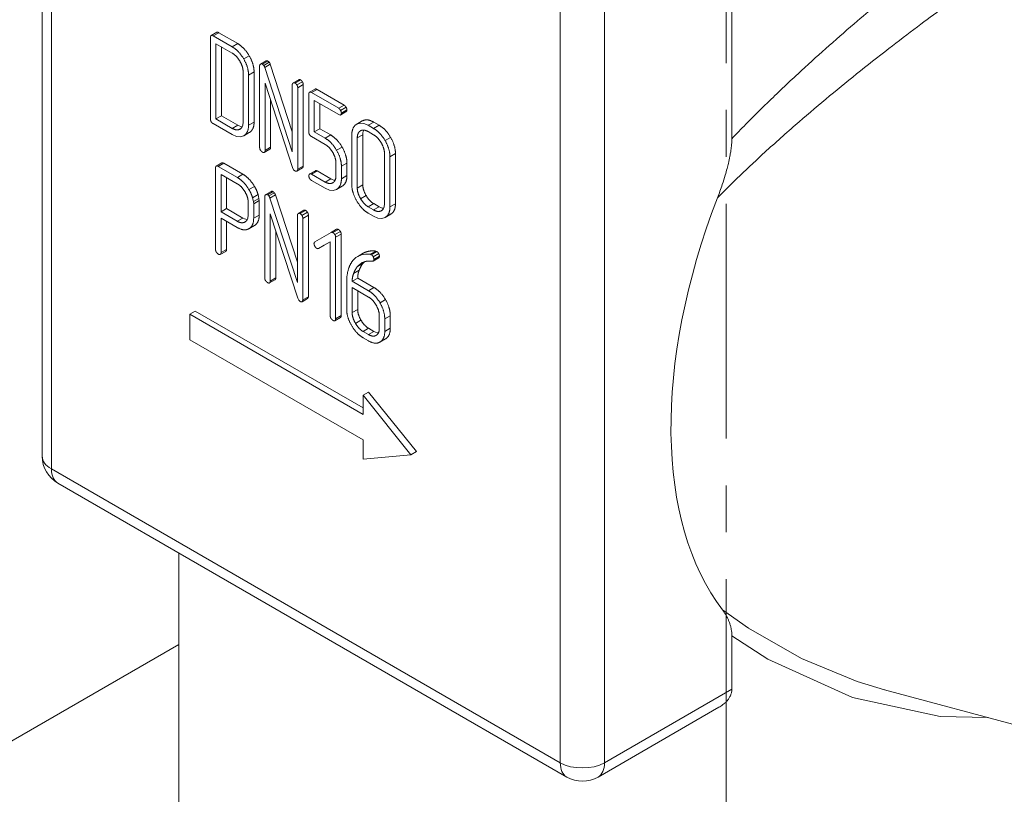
# Model space of a CAD drawing. Header units: millimetres. Extents: x 0 to 594, y 0 to 420.
# Tile 12 of 21: x 480 to 511, y 192 to 217. Entities that reach past the tile are written whole.
import ezdxf

# ---------------------------------------------------------------- set-up
doc = ezdxf.new("R2010")
doc.units = ezdxf.units.MM
doc.linetypes.add('K5LT_AXLED', pattern=[12, 7.5, -1.5, 1.5, -1.5])
doc.linetypes.add('K5LT_THIN', pattern=[0])
doc.layers.add('Системный слой (1)', color=251, linetype='Continuous', true_color=0x6c6c6c)

# ---------------------------------------------------------------- blocks, each defined once
blk = doc.blocks.new('U102')
at = {"layer": 'Системный слой (1)', "color": 7, "linetype": 'K5LT_THIN', "lineweight": 18, "true_color": 0xffffff}
for p, q in [((485.77, 216.062), (485.768, 216.033)), ((485.778, 216.083), (485.77, 216.062)), ((485.79, 216.096), (485.778, 216.083)), ((485.807, 216.1), (485.79, 216.096)), ((485.828, 216.096), (485.807, 216.1)), ((485.855, 216.083), (485.828, 216.096))]:
    blk.add_line(p, q, dxfattribs=at)
blk = doc.blocks.new('U111')
at = {"layer": 'Системный слой (1)', "color": 7, "linetype": 'K5LT_THIN', "lineweight": 18, "true_color": 0xffffff}
for p, q in [((486.462, 212.926), (486.599, 212.867)), ((486.599, 212.867), (486.722, 212.854)), ((486.722, 212.854), (486.831, 212.889)), ((486.831, 212.889), (486.832, 212.89))]:
    blk.add_line(p, q, dxfattribs=at)
blk = doc.blocks.new('U112')
at = {"layer": 'Системный слой (1)', "color": 7, "linetype": 'K5LT_THIN', "lineweight": 18, "true_color": 0xffffff}
blk.add_line((484.752, 181.214), (484.752, 199.553), dxfattribs=at)
blk = doc.blocks.new('U133')
at = {"layer": 'Системный слой (1)', "color": 7, "linetype": 'K5LT_THIN', "lineweight": 18, "true_color": 0xffffff}
for p, q in [((488.41, 214.576), (488.409, 214.575)), ((488.412, 214.577), (488.41, 214.576)), ((488.413, 214.578), (488.412, 214.577)), ((488.431, 214.584), (488.413, 214.578)), ((488.449, 214.583), (488.431, 214.584)), ((488.47, 214.574), (488.449, 214.583))]:
    blk.add_line(p, q, dxfattribs=at)
blk = doc.blocks.new('U134')
at = {"layer": 'Системный слой (1)', "color": 7, "linetype": 'K5LT_THIN', "lineweight": 18, "true_color": 0xffffff}
for p, q in [((486.639, 213.229), (486.69, 213.204)), ((486.69, 213.204), (486.738, 213.188)), ((486.738, 213.188), (486.784, 213.181))]:
    blk.add_line(p, q, dxfattribs=at)
blk = doc.blocks.new('U135')
at = {"layer": 'Системный слой (1)', "color": 7, "linetype": 'K5LT_THIN', "lineweight": 18, "true_color": 0xffffff}
for p, q in [((486.707, 213.1), (486.709, 213.101)), ((486.709, 213.101), (486.712, 213.103)), ((486.712, 213.103), (486.714, 213.104)), ((486.714, 213.104), (486.768, 213.154)), ((486.768, 213.154), (486.8, 213.228)), ((486.8, 213.228), (486.811, 213.327))]:
    blk.add_line(p, q, dxfattribs=at)
blk = doc.blocks.new('U136')
at = {"layer": 'Системный слой (1)', "color": 7, "linetype": 'K5LT_THIN', "lineweight": 18, "true_color": 0xffffff}
for p, q in [((489.433, 211.211), (489.568, 211.153)), ((489.568, 211.153), (489.69, 211.141)), ((489.69, 211.141), (489.798, 211.176)), ((489.798, 211.176), (489.8, 211.177))]:
    blk.add_line(p, q, dxfattribs=at)
blk = doc.blocks.new('U137')
at = {"layer": 'Системный слой (1)', "color": 7, "linetype": 'K5LT_THIN', "lineweight": 18, "true_color": 0xffffff}
for p, q in [((487.367, 215.178), (487.366, 215.177)), ((487.369, 215.179), (487.367, 215.178)), ((487.37, 215.18), (487.369, 215.179)), ((487.387, 215.186), (487.37, 215.18)), ((487.406, 215.185), (487.387, 215.186)), ((487.426, 215.176), (487.406, 215.185))]:
    blk.add_line(p, q, dxfattribs=at)
blk = doc.blocks.new('U138')
at = {"layer": 'Системный слой (1)', "color": 7, "linetype": 'K5LT_THIN', "lineweight": 18, "true_color": 0xffffff}
for p, q in [((490.981, 210.318), (491.118, 210.258)), ((491.118, 210.258), (491.241, 210.246)), ((491.241, 210.246), (491.349, 210.281)), ((491.349, 210.281), (491.35, 210.282))]:
    blk.add_line(p, q, dxfattribs=at)
blk = doc.blocks.new('U150')
at = {"layer": 'Системный слой (1)', "color": 7, "linetype": 'K5LT_THIN', "lineweight": 18, "true_color": 0xffffff}
for p, q in [((484.752, 196.626), (475.002, 190.997)), ((464.309, 184.824), (461.115, 182.98))]:
    blk.add_line(p, q, dxfattribs=at)
blk = doc.blocks.new('U156')
at = {"layer": 'Системный слой (1)', "color": 7, "linetype": 'K5LT_THIN', "lineweight": 18, "true_color": 0xffffff}
for p, q in [((491.157, 210.621), (491.208, 210.595)), ((491.208, 210.595), (491.256, 210.579)), ((491.256, 210.579), (491.302, 210.572))]:
    blk.add_line(p, q, dxfattribs=at)
blk = doc.blocks.new('U157')
at = {"layer": 'Системный слой (1)', "color": 7, "linetype": 'K5LT_THIN', "lineweight": 18, "true_color": 0xffffff}
for p, q in [((488.574, 210.403), (488.572, 210.402)), ((488.575, 210.404), (488.574, 210.403)), ((488.577, 210.405), (488.575, 210.404)), ((488.594, 210.411), (488.577, 210.405)), ((488.613, 210.41), (488.594, 210.411)), ((488.633, 210.401), (488.613, 210.41))]:
    blk.add_line(p, q, dxfattribs=at)
blk = doc.blocks.new('U158')
at = {"layer": 'Системный слой (1)', "color": 7, "linetype": 'K5LT_THIN', "lineweight": 18, "true_color": 0xffffff}
for p, q in [((490.453, 208.696), (490.501, 208.747)), ((490.501, 208.747), (490.55, 208.79)), ((490.55, 208.79), (490.599, 208.823)), ((490.599, 208.823), (490.62, 208.834)), ((490.62, 208.834), (490.64, 208.843)), ((490.64, 208.843), (490.661, 208.851))]:
    blk.add_line(p, q, dxfattribs=at)
blk = doc.blocks.new('U159')
at = {"layer": 'Системный слой (1)', "color": 7, "linetype": 'K5LT_THIN', "lineweight": 18, "true_color": 0xffffff}
for p, q in [((491.232, 210.495), (491.286, 210.545)), ((491.286, 210.545), (491.318, 210.619)), ((491.318, 210.619), (491.329, 210.718)), ((491.225, 210.492), (491.227, 210.493)), ((491.227, 210.493), (491.23, 210.494)), ((491.23, 210.494), (491.232, 210.495))]:
    blk.add_line(p, q, dxfattribs=at)
blk = doc.blocks.new('U160')
at = {"layer": 'Системный слой (1)', "color": 7, "linetype": 'K5LT_THIN', "lineweight": 18, "true_color": 0xffffff}
for p, q in [((488.936, 211.665), (488.933, 211.662)), ((488.94, 211.668), (488.936, 211.665)), ((488.943, 211.671), (488.94, 211.668)), ((488.959, 211.675), (488.943, 211.671)), ((488.977, 211.673), (488.959, 211.675)), ((488.998, 211.663), (488.977, 211.673))]:
    blk.add_line(p, q, dxfattribs=at)
blk = doc.blocks.new('U161')
at = {"layer": 'Системный слой (1)', "color": 7, "linetype": 'K5LT_THIN', "lineweight": 18, "true_color": 0xffffff}
for p, q in [((486.803, 210.261), (486.854, 210.235)), ((486.854, 210.235), (486.902, 210.219)), ((486.902, 210.219), (486.948, 210.212))]:
    blk.add_line(p, q, dxfattribs=at)
blk = doc.blocks.new('U162')
at = {"layer": 'Системный слой (1)', "color": 7, "linetype": 'K5LT_THIN', "lineweight": 18, "true_color": 0xffffff}
for p, q in [((487.531, 211.005), (487.529, 211.004)), ((487.532, 211.006), (487.531, 211.005)), ((487.534, 211.007), (487.532, 211.006)), ((487.551, 211.013), (487.534, 211.007)), ((487.57, 211.012), (487.551, 211.013)), ((487.59, 211.003), (487.57, 211.012))]:
    blk.add_line(p, q, dxfattribs=at)
blk = doc.blocks.new('U163')
at = {"layer": 'Системный слой (1)', "color": 7, "linetype": 'K5LT_THIN', "lineweight": 18, "true_color": 0xffffff}
for p, q in [((490.359, 208.945), (490.308, 208.887)), ((490.415, 208.994), (490.359, 208.945)), ((490.475, 209.034), (490.415, 208.994)), ((490.593, 209.084), (490.475, 209.034)), ((490.726, 209.107), (490.593, 209.084)), ((490.872, 209.102), (490.726, 209.107))]:
    blk.add_line(p, q, dxfattribs=at)
blk = doc.blocks.new('U164')
at = {"layer": 'Системный слой (1)', "color": 7, "linetype": 'K5LT_THIN', "lineweight": 18, "true_color": 0xffffff}
for p, q in [((490.63, 208.798), (490.651, 208.821)), ((490.651, 208.821), (490.671, 208.843)), ((490.671, 208.843), (490.692, 208.863))]:
    blk.add_line(p, q, dxfattribs=at)
blk = doc.blocks.new('U165')
at = {"layer": 'Системный слой (1)', "color": 7, "linetype": 'K5LT_THIN', "lineweight": 18, "true_color": 0xffffff}
for p, q in [((485.934, 211.887), (485.932, 211.858)), ((485.941, 211.908), (485.934, 211.887)), ((485.953, 211.921), (485.941, 211.908)), ((485.97, 211.925), (485.953, 211.921)), ((485.992, 211.921), (485.97, 211.925)), ((486.019, 211.908), (485.992, 211.921))]:
    blk.add_line(p, q, dxfattribs=at)
blk = doc.blocks.new('U166')
at = {"layer": 'Системный слой (1)', "color": 7, "linetype": 'K5LT_THIN', "lineweight": 18, "true_color": 0xffffff}
for p, q in [((486.081, 209.094), (486.095, 209.107)), ((486.081, 209.094), (486.081, 209.094)), ((486.095, 209.107), (486.103, 209.128)), ((486.103, 209.128), (486.106, 209.156))]:
    blk.add_line(p, q, dxfattribs=at)
blk = doc.blocks.new('U167')
at = {"layer": 'Системный слой (1)', "color": 7, "linetype": 'K5LT_THIN', "lineweight": 18, "true_color": 0xffffff}
for p, q in [((486.932, 210.185), (486.964, 210.257)), ((486.964, 210.257), (486.975, 210.354)), ((486.871, 210.132), (486.873, 210.133)), ((486.873, 210.133), (486.875, 210.134)), ((486.875, 210.134), (486.878, 210.135)), ((486.878, 210.135), (486.932, 210.185))]:
    blk.add_line(p, q, dxfattribs=at)
blk = doc.blocks.new('U168')
at = {"layer": 'Системный слой (1)', "color": 7, "linetype": 'K5LT_THIN', "lineweight": 18, "true_color": 0xffffff}
for p, q in [((490.935, 208.878), (490.948, 208.88)), ((490.948, 208.88), (490.96, 208.883)), ((490.96, 208.883), (490.969, 208.887)), ((490.969, 208.887), (490.973, 208.889)), ((490.973, 208.889), (490.976, 208.892)), ((490.976, 208.892), (490.979, 208.895))]:
    blk.add_line(p, q, dxfattribs=at)
blk = doc.blocks.new('U169')
at = {"layer": 'Системный слой (1)', "color": 7, "linetype": 'K5LT_THIN', "lineweight": 18, "true_color": 0xffffff}
for p, q in [((490.65, 213.029), (490.64, 212.98)), ((490.666, 213.071), (490.65, 213.029)), ((490.64, 212.98), (490.637, 212.925))]:
    blk.add_line(p, q, dxfattribs=at)
blk = doc.blocks.new('U170')
at = {"layer": 'Системный слой (1)', "color": 7, "linetype": 'K5LT_THIN', "lineweight": 18, "true_color": 0xffffff}
for p, q in [((490.994, 206.637), (491.044, 206.611)), ((491.044, 206.611), (491.091, 206.595)), ((491.091, 206.595), (491.135, 206.588))]:
    blk.add_line(p, q, dxfattribs=at)
blk = doc.blocks.new('U171')
at = {"layer": 'Системный слой (1)', "color": 7, "linetype": 'K5LT_THIN', "lineweight": 18, "true_color": 0xffffff}
for p, q in [((490.44, 213.259), (490.437, 213.257)), ((490.442, 213.26), (490.44, 213.259)), ((490.444, 213.261), (490.442, 213.26)), ((490.551, 213.296), (490.444, 213.261)), ((490.672, 213.283), (490.551, 213.296)), ((490.807, 213.224), (490.672, 213.283))]:
    blk.add_line(p, q, dxfattribs=at)
blk = doc.blocks.new('U196')
at = {"layer": 'Системный слой (1)', "color": 7, "linetype": 'K5LT_THIN', "lineweight": 18, "true_color": 0xffffff}
for p, q in [((502.135, 197.731), (502.962, 197.146)), ((502.962, 197.146), (504.653, 196.181)), ((504.653, 196.181), (506.435, 195.445)), ((506.435, 195.445), (507.312, 195.178)), ((507.312, 195.178), (507.314, 195.178))]:
    blk.add_line(p, q, dxfattribs=at)
blk = doc.blocks.new('U198')
at = {"layer": 'Системный слой (1)', "color": 7, "linetype": 'K5LT_THIN', "lineweight": 18, "true_color": 0xffffff}
for p, q in [((489.866, 213.567), (489.888, 213.556)), ((489.888, 213.556), (489.908, 213.553)), ((489.908, 213.553), (489.924, 213.558)), ((489.924, 213.558), (489.926, 213.559)), ((489.926, 213.559), (489.928, 213.561)), ((489.928, 213.561), (489.93, 213.562))]:
    blk.add_line(p, q, dxfattribs=at)
blk = doc.blocks.new('U199')
at = {"layer": 'Системный слой (1)', "color": 7, "linetype": 'K5LT_THIN', "lineweight": 18, "true_color": 0xffffff}
for p, q in [((489.659, 211.489), (489.61, 211.514)), ((489.706, 211.473), (489.659, 211.489)), ((489.75, 211.466), (489.706, 211.473))]:
    blk.add_line(p, q, dxfattribs=at)
blk = doc.blocks.new('U201')
at = {"layer": 'Системный слой (1)', "color": 7, "linetype": 'K5LT_THIN', "lineweight": 18, "true_color": 0xffffff}
for p, q in [((488.95, 214.285), (488.933, 214.281)), ((488.971, 214.281), (488.95, 214.285)), ((488.913, 214.248), (488.911, 214.219)), ((488.921, 214.269), (488.913, 214.248)), ((488.933, 214.281), (488.921, 214.269)), ((488.998, 214.269), (488.971, 214.281))]:
    blk.add_line(p, q, dxfattribs=at)
blk = doc.blocks.new('U203')
at = {"layer": 'Системный слой (1)', "color": 7, "linetype": 'K5LT_THIN', "lineweight": 18, "true_color": 0xffffff}
for p, q in [((502.43, 196.905), (503.58, 196.163)), ((503.58, 196.163), (506.282, 194.931)), ((506.282, 194.931), (509.092, 194.325)), ((509.092, 194.325), (510.623, 194.291))]:
    blk.add_line(p, q, dxfattribs=at)

msp = doc.modelspace()

# ---------------------------------------------------------------- linework, layer by layer
at = {"layer": 'Системный слой (1)', "color": 30, "linetype": 'K5LT_AXLED', "lineweight": 18, "true_color": 0xff8000}
msp.add_line((502.2516, 179.2145), (502.2516, 260.9524), dxfattribs=at)
at = {"layer": 'Системный слой (1)', "color": 7, "linetype": 'K5LT_THIN', "lineweight": 18, "true_color": 0xffffff}
for p, q in [((480.392, 229.5919), (480.392, 202.6475)), ((480.6848, 229.1837), (480.6848, 202.2393)), ((502.4302, 212.7974), (502.4302, 222.1424)), ((496.9483, 192.8496), (496.9483, 219.794)), ((498.3625, 192.8496), (498.3625, 219.794)), ((485.9665, 216.1979), (485.7897, 216.0958)), ((486.0316, 216.1853), (485.8548, 216.0833)), ((486.6392, 215.8345), (486.0316, 216.1853)), ((485.768, 216.0332), (485.768, 213.4274)), ((486.4624, 215.7325), (485.8548, 216.0833)), ((486.4623, 215.5316), (485.942, 215.832)), ((485.942, 215.832), (485.942, 213.4276)), ((486.1188, 215.73), (486.1188, 213.5297)), ((486.6392, 215.8345), (486.4624, 215.7325)), ((487.0073, 215.4466), (486.8305, 215.3446)), ((487.5472, 215.2824), (487.3704, 215.1804)), ((487.6031, 215.2783), (487.4263, 215.1762)), ((487.6456, 215.2417), (487.4688, 215.1397)), ((486.811, 213.3266), (486.811, 214.9296)), ((487.1618, 214.9315), (486.985, 214.8294)), ((487.1618, 213.3279), (487.1618, 214.9315)), ((487.3395, 215.1261), (487.3395, 212.5201)), ((487.6812, 215.1751), (487.5044, 215.073)), ((488.3826, 212.3728), (487.5044, 215.073)), ((488.3826, 213.0185), (487.6812, 215.1751)), ((486.985, 213.2259), (486.985, 214.8294)), ((488.5902, 214.6802), (488.4134, 214.5781)), ((488.6463, 214.676), (488.4695, 214.5739)), ((488.7055, 214.6158), (488.5287, 214.5137)), ((487.5135, 214.5701), (488.3915, 211.8706)), ((487.5135, 212.4196), (487.5135, 214.5701)), ((488.3826, 214.5239), (488.3826, 212.3728)), ((488.7333, 214.5255), (488.5565, 214.4235)), ((488.5565, 211.8174), (488.5565, 214.4235)), ((488.7333, 211.9195), (488.7333, 214.5255)), ((489.1096, 214.3832), (488.9328, 214.2812)), ((489.1746, 214.3707), (488.9978, 214.2686)), ((490.0422, 213.8698), (489.1746, 214.3707)), ((487.6903, 212.5216), (487.6903, 214.0265)), ((488.9111, 214.2185), (488.9111, 213.0137)), ((489.8655, 213.7677), (488.9978, 214.2686)), ((489.0851, 214.0174), (489.8655, 213.5668)), ((489.0851, 213.0139), (489.0851, 214.0174)), ((489.2618, 213.116), (489.2618, 213.9153)), ((490.0422, 213.8698), (489.8655, 213.7677)), ((490.1011, 213.6602), (489.9244, 213.5581)), ((490.1012, 213.8036), (489.9245, 213.7015)), ((490.1065, 213.6639), (489.9297, 213.5619)), ((490.129, 213.7192), (489.9522, 213.6172)), ((486.1188, 213.5297), (485.942, 213.4276)), ((485.942, 213.4276), (486.4623, 213.1272)), ((486.1188, 213.5297), (486.6391, 213.2292)), ((490.621, 213.3635), (490.4443, 213.2614)), ((485.8548, 213.277), (486.4624, 212.9262)), ((486.6391, 213.2292), (486.4623, 213.1272)), ((486.7204, 213.1079), (486.7069, 213.1002)), ((487.1618, 213.3279), (486.985, 213.2259)), ((489.2618, 213.116), (489.0851, 213.0139)), ((489.6104, 212.9147), (489.2618, 213.116)), ((490.5617, 213.0477), (490.5616, 213.0477)), ((490.9838, 213.3262), (490.807, 213.2241)), ((490.9806, 213.1239), (490.807, 213.2241)), ((490.9805, 212.923), (490.8071, 213.0232)), ((491.1574, 213.2259), (490.9806, 213.1239)), ((491.1574, 213.2259), (490.9838, 213.3262)), ((487.0078, 212.9915), (486.831, 212.8894)), ((487.009, 212.9922), (486.8322, 212.8901)), ((487.0078, 212.9915), (487.009, 212.9922)), ((488.9978, 212.8634), (489.4331, 212.6121)), ((489.4337, 212.8126), (489.0851, 213.0139)), ((489.6104, 212.9147), (489.4337, 212.8126)), ((490.2862, 212.9235), (490.2862, 211.3199)), ((490.6369, 212.9248), (490.4602, 212.8227)), ((490.4602, 212.8227), (490.4602, 211.2198)), ((490.6369, 212.9248), (490.6369, 211.3218)), ((491.5254, 212.8381), (491.3487, 212.736)), ((487.666, 212.4596), (487.4892, 212.3575)), ((487.6659, 212.4595), (487.4892, 212.3575)), ((487.6903, 212.5216), (487.5135, 212.4196)), ((489.9764, 212.527), (489.7996, 212.4249)), ((491.3292, 210.718), (491.3292, 212.321)), ((491.68, 212.3229), (491.5032, 212.2208)), ((491.5032, 210.6173), (491.5032, 212.2208)), ((491.68, 210.7193), (491.68, 212.3229)), ((485.9317, 211.8581), (485.9317, 209.2563)), ((486.1302, 212.0227), (485.9534, 211.9206)), ((486.1955, 212.0101), (486.0187, 211.908)), ((486.6281, 211.5562), (486.0187, 211.908)), ((486.8049, 211.6583), (486.1955, 212.0101)), ((488.3915, 211.8706), (488.4262, 211.8045)), ((488.4262, 211.8045), (488.4695, 211.7674)), ((488.7072, 211.8604), (488.5304, 211.7583)), ((488.7333, 211.9195), (488.5565, 211.8174)), ((489.1201, 211.773), (488.9434, 211.6709)), ((489.1746, 211.7654), (488.9978, 211.6633)), ((489.6099, 211.5141), (489.1746, 211.7654)), ((489.7782, 212.0141), (489.7782, 211.6134)), ((490.129, 212.0159), (489.9522, 211.9138)), ((489.9522, 211.5128), (489.9522, 211.9138)), ((490.129, 211.6149), (490.129, 212.0159)), ((486.6261, 211.3565), (486.1057, 211.6569)), ((486.1057, 211.6569), (486.1057, 210.459)), ((486.2825, 211.5548), (486.2825, 210.5611)), ((486.8049, 211.6583), (486.6281, 211.5562)), ((489.4331, 211.412), (488.9978, 211.6633)), ((488.9978, 211.4624), (489.4334, 211.2109)), ((489.6099, 211.5141), (489.4331, 211.412)), ((490.129, 211.6149), (489.9522, 211.5128)), ((487.1757, 211.2697), (486.999, 211.1677)), ((489.6776, 211.387), (489.6776, 211.387)), ((489.9749, 211.2782), (489.7982, 211.1762)), ((489.9763, 211.279), (489.7995, 211.177)), ((489.9749, 211.2782), (489.9763, 211.279)), ((490.6369, 211.3218), (490.4602, 211.2198)), ((487.2907, 211.0109), (487.1139, 210.9089)), ((487.14, 210.7876), (487.1139, 210.9089)), ((487.3168, 210.8896), (487.14, 210.7876)), ((487.3255, 210.8204), (487.1487, 210.7184)), ((487.3168, 210.8896), (487.2907, 211.0109)), ((487.3255, 210.8204), (487.3168, 210.8896)), ((487.3255, 210.3554), (487.3255, 210.8204)), ((487.5032, 210.9531), (487.5032, 208.3471)), ((487.7109, 211.1095), (487.5341, 211.0074)), ((487.7668, 211.1053), (487.59, 211.0033)), ((487.8093, 211.0688), (487.6325, 210.9667)), ((487.8449, 211.0021), (487.6681, 210.9)), ((488.5463, 208.1999), (487.6681, 210.9)), ((488.5463, 208.8455), (487.8449, 211.0021)), ((490.7419, 210.9797), (490.5651, 210.8777)), ((486.2825, 210.5611), (486.1057, 210.459)), ((486.2825, 210.5611), (486.8028, 210.2606)), ((486.9747, 210.3539), (486.9747, 210.7565)), ((487.1487, 210.7184), (487.14, 210.7876)), ((487.1487, 210.2533), (487.1487, 210.7184)), ((488.7539, 210.5072), (488.5771, 210.4051)), ((490.9839, 210.7208), (490.8071, 210.6187)), ((490.8071, 210.6187), (490.9805, 210.5186)), ((491.1573, 210.6207), (490.9805, 210.5186)), ((490.9839, 210.7208), (491.1573, 210.6207)), ((491.68, 210.7193), (491.5032, 210.6173)), ((486.1057, 210.459), (486.6261, 210.1586)), ((486.1057, 209.1558), (486.1057, 210.2581)), ((486.1057, 210.2581), (486.6263, 209.9575)), ((486.8028, 210.2606), (486.6261, 210.1586)), ((487.3255, 210.3554), (487.1487, 210.2533)), ((487.6772, 210.3971), (488.5552, 207.6976)), ((487.6772, 208.2466), (487.6772, 210.3971)), ((488.5463, 210.3509), (488.5463, 208.1999)), ((488.81, 210.503), (488.6332, 210.401)), ((488.8692, 210.4428), (488.6924, 210.3407)), ((488.897, 210.3526), (488.7202, 210.2505)), ((488.7202, 207.6444), (488.7202, 210.2505)), ((488.897, 207.7465), (488.897, 210.3526)), ((490.807, 210.4179), (490.9806, 210.3176)), ((491.2386, 210.4994), (491.2251, 210.4916)), ((491.526, 210.3829), (491.3492, 210.2808)), ((491.5272, 210.3836), (491.3504, 210.2815)), ((491.526, 210.3829), (491.5272, 210.3836)), ((486.2825, 209.2579), (486.2825, 210.156)), ((486.8845, 210.1395), (486.8706, 210.1316)), ((486.8777, 210.1354), (486.8777, 210.1354)), ((487.1736, 210.0211), (486.9968, 209.919)), ((487.1736, 210.021), (486.9968, 209.919)), ((489.7982, 209.9023), (489.6214, 209.8002)), ((489.7982, 209.9023), (489.6215, 209.8002)), ((489.8572, 209.8963), (489.6804, 209.7942)), ((487.854, 208.3487), (487.854, 209.8536)), ((489.6214, 209.8002), (489.1027, 209.4981)), ((489.9188, 209.8337), (489.742, 209.7316)), ((489.9457, 209.747), (489.7689, 209.6449)), ((489.7689, 207.0387), (489.7689, 209.6449)), ((489.9457, 207.1408), (489.9457, 209.747)), ((486.2825, 209.2579), (486.1057, 209.1558)), ((489.4007, 209.3897), (489.2239, 209.2876)), ((489.224, 209.2876), (489.5949, 209.5044)), ((489.4007, 209.3897), (489.224, 209.2876)), ((489.4007, 209.3897), (489.5949, 209.5032)), ((489.5949, 209.5044), (489.5949, 207.1392)), ((486.2582, 209.1958), (486.0814, 209.0938)), ((490.6519, 209.1364), (490.4752, 209.0343)), ((491.0491, 209.2042), (490.8723, 209.1021)), ((490.9087, 209.0891), (490.8723, 209.1021)), ((491.0855, 209.1912), (490.9087, 209.0891)), ((491.1437, 209.1255), (490.9669, 209.0234)), ((491.1459, 208.9888), (490.9691, 208.8868)), ((491.1558, 208.9972), (490.979, 208.8951)), ((491.1671, 209.0398), (490.9903, 208.9377)), ((491.0855, 209.1912), (491.0491, 209.2042)), ((490.6302, 208.7982), (490.4534, 208.6961)), ((490.7898, 208.883), (490.8631, 208.8848)), ((490.8631, 208.8848), (490.9014, 208.8827)), ((490.9014, 208.8827), (490.9345, 208.8776)), ((487.854, 208.3487), (487.6772, 208.2466)), ((490.4732, 208.3392), (490.2965, 208.2371)), ((490.5203, 208.5918), (490.3435, 208.4898)), ((490.9921, 208.0396), (490.4732, 208.3392)), ((487.8297, 208.2866), (487.6529, 208.1846)), ((487.8296, 208.2866), (487.6529, 208.1845)), ((490.1225, 208.228), (490.1225, 207.336)), ((490.8153, 207.9376), (490.2965, 208.2371)), ((490.2965, 208.0362), (490.2965, 207.2355)), ((490.8168, 207.7358), (490.2965, 208.0362)), ((490.9921, 208.0396), (490.8153, 207.9376)), ((488.5552, 207.6976), (488.5899, 207.6315)), ((488.8709, 207.6874), (488.6941, 207.5853)), ((488.897, 207.7465), (488.7202, 207.6444)), ((490.4732, 207.9342), (490.4732, 207.3375)), ((488.5899, 207.6315), (488.6332, 207.5944)), ((491.3629, 207.6512), (491.1861, 207.5492)), ((485.281, 207.2853), (485.1043, 207.1832)), ((485.1043, 207.1832), (485.1043, 206.3667)), ((490.6444, 203.9846), (485.1043, 207.1832)), ((490.6444, 204.1887), (485.281, 207.2853)), ((489.9213, 207.0787), (489.7445, 206.9766)), ((489.9214, 207.0787), (489.7446, 206.9767)), ((489.9457, 207.1408), (489.7689, 207.0387)), ((490.4732, 207.3375), (490.2965, 207.2355)), ((491.1636, 206.7348), (491.1636, 207.1352)), ((491.5144, 207.137), (491.3376, 207.0349)), ((491.5144, 206.7362), (491.5144, 207.137)), ((490.5782, 206.9957), (490.4014, 206.8936)), ((490.8201, 206.7369), (490.6433, 206.6348)), ((490.8201, 206.7369), (490.9935, 206.6368)), ((491.3376, 206.6342), (491.3376, 207.0349)), ((491.5144, 206.7362), (491.3376, 206.6342)), ((490.6433, 206.6348), (490.8168, 206.5347)), ((490.6433, 206.434), (490.8168, 206.3337)), ((490.9935, 206.6368), (490.8168, 206.5347)), ((491.0631, 206.5087), (491.063, 206.5086)), ((491.0631, 206.5087), (491.0631, 206.5086)), ((485.1043, 206.3667), (490.6444, 203.1681)), ((491.3625, 206.3982), (491.1857, 206.2961)), ((491.3626, 206.3982), (491.1858, 206.2961)), ((490.8212, 204.699), (490.6444, 204.597)), ((490.6444, 204.597), (490.6444, 203.9846)), ((492.1753, 202.6925), (490.6444, 204.597)), ((492.3521, 202.7945), (490.8212, 204.699)), ((490.6444, 203.1681), (490.6444, 202.5557)), ((490.6444, 202.5557), (492.1753, 202.6925)), ((492.3521, 202.7945), (492.1753, 202.6925)), ((480.6848, 202.2393), (496.9483, 192.8496)), ((480.892, 201.7815), (497.1554, 192.3918)), ((502.4302, 195.198), (502.4302, 196.9052)), ((502.4302, 195.198), (498.3625, 192.8496)), ((507.3124, 195.1782), (516.1162, 192.8192)), ((507.3124, 195.1782), (507.3137, 195.1779)), ((507.3137, 195.1779), (507.3137, 195.1779)), ((502.0166, 194.6211), (498.1554, 192.3918))]:
    msp.add_line(p, q, dxfattribs=at)
for centre, start, end in [((481.392, 202.6475), 180, 240), ((497.6554, 193.2578), 240, 300)]:
    msp.add_arc(centre, 1, start, end, dxfattribs=at)
for centre, major_axis, ratio, start_param, end_param in [((511.0904, 209.695), (7.2359, 13.4484), 0.5766575, 1.785817, 2.8869997), ((481.392, 202.6475), (-1, 0), 0.5773503, 0, 0.7853982), ((481.392, 202.6475), (-0.5, -0.866), 0.5773503, 5.4977871, 6.2831853), ((497.6554, 193.2578), (-0.5, -0.866), 0.5773503, 5.4977871, 6.2831853), ((497.6554, 193.2578), (-1, 0), 0.5773503, 0.7853982, 2.3561945), ((497.6554, 193.2578), (0.5, -0.866), 0.5773503, 0, 0.7853982)]:
    msp.add_ellipse(centre, major_axis=major_axis, ratio=ratio, start_param=start_param, end_param=end_param, dxfattribs=at)
for points, knots in [([(512.8403, 221.3881), (512.5357, 221.1889), (511.9825, 220.818), (511.2384, 220.2985), (510.6263, 219.8588), (510.075, 219.4538), (509.5102, 219.0297), (508.9427, 218.5939), (508.3722, 218.1464), (507.7662, 217.6609), (507.0822, 217.0999), (506.2857, 216.4277), (505.4238, 215.6754), (504.4955, 214.8332), (503.6453, 214.0266), (502.9486, 213.3341), (502.5773, 212.9515), (502.4302, 212.7974)], [0, 0, 0, 0, 1.5060019, 2.6944957, 3.5743713, 4.4400158, 5.3421542, 6.2940477, 7.1935794, 8.1399217, 9.2986058, 10.6388996, 12.2384797, 13.8578487, 15.7207642, 17.0842098, 18, 18, 18, 18]), ([(513.7366, 220.1089), (513.4567, 219.9317), (512.9234, 219.5884), (512.1699, 219.0886), (511.5058, 218.6378), (510.9163, 218.2298), (510.3533, 217.8333), (509.7804, 217.4233), (509.113, 216.9372), (508.3223, 216.3489), (507.3959, 215.6409), (506.416, 214.8683), (505.4181, 214.0529), (504.4122, 213.1977), (503.4648, 212.3522), (502.6421, 211.5763), (502.1728, 211.1095), (501.97, 210.9021)], [0, 0, 0, 0, 1.2200429, 2.2879322, 3.1763226, 4.0023562, 4.7585455, 5.5381668, 6.4191353, 7.5991441, 8.9440622, 10.4941003, 12.0257539, 13.6060817, 15.3739314, 16.8381906, 18, 18, 18, 18]), ([(501.97, 210.9021), (502.0253, 211.0455), (502.1124, 211.2879), (502.2108, 211.6018), (502.2735, 211.8269), (502.3241, 212.0296), (502.363, 212.2093), (502.3956, 212.3935), (502.4151, 212.5375), (502.4273, 212.6763), (502.4302, 212.7546), (502.4302, 212.7974)], [0, 0, 0, 0, 2.6713755, 4.5065496, 5.844452, 6.8790946, 8.3108584, 9.2406495, 10.4075406, 11.1140545, 12, 12, 12, 12]), ([(502.1346, 197.731), (502.1703, 197.6845), (502.2328, 197.5924), (502.3008, 197.4632), (502.3471, 197.3521), (502.38, 197.2547), (502.4046, 197.1568), (502.421, 197.0603), (502.4287, 196.9792), (502.4302, 196.9261), (502.4302, 196.9052)], [0, 0, 0, 0, 2.4397983, 4.5505229, 5.7522563, 7.0182756, 8.3344617, 9.3356117, 10.3539462, 11, 11, 11, 11]), ([(502.0166, 194.6211), (502.0612, 194.6468), (502.1267, 194.69), (502.2089, 194.7581), (502.2618, 194.8105), (502.3138, 194.8719), (502.3624, 194.9433), (502.4048, 195.0346), (502.4263, 195.1215), (502.4302, 195.1761), (502.4302, 195.198)], [0, 0, 0, 0, 2.1289272, 3.2641138, 4.5471805, 5.3502929, 6.8048329, 8.4105168, 9.9620642, 11, 11, 11, 11])]:
    msp.add_open_spline(points, degree=3, knots=knots, dxfattribs=at)
for points in [[(486.0316, 216.1853), (485.9882, 216.2104), (485.9665, 216.1979)], [(486.8305, 215.3446), (486.676, 215.6092), (486.4624, 215.7325)], [(487.0073, 215.4466), (486.8527, 215.7112), (486.6392, 215.8345)], [(486.7087, 215.2712), (486.6063, 215.4485), (486.4623, 215.5316)], [(486.811, 214.9296), (486.811, 215.0939), (486.7087, 215.2712)], [(486.985, 214.8294), (486.985, 215.08), (486.8305, 215.3446)], [(487.1618, 214.9315), (487.1618, 215.182), (487.0073, 215.4466)], [(487.6031, 215.2783), (487.5715, 215.2965), (487.5472, 215.2824)], [(487.6456, 215.2417), (487.6239, 215.2663), (487.6031, 215.2783)], [(487.6812, 215.1751), (487.6673, 215.2172), (487.6456, 215.2417)], [(487.3656, 215.1772), (487.3395, 215.1582), (487.3395, 215.1261)], [(487.4688, 215.1397), (487.4471, 215.1642), (487.4263, 215.1762)], [(487.5044, 215.073), (487.4905, 215.1151), (487.4688, 215.1397)], [(488.6463, 214.676), (488.6146, 214.6943), (488.5902, 214.6802)], [(488.7055, 214.6158), (488.6776, 214.6579), (488.6463, 214.676)], [(488.7333, 214.5255), (488.7333, 214.5736), (488.7055, 214.6158)], [(488.4086, 214.575), (488.3826, 214.556), (488.3826, 214.5239)], [(488.5287, 214.5137), (488.5009, 214.5558), (488.4695, 214.5739)], [(488.5565, 214.4235), (488.5565, 214.4716), (488.5287, 214.5137)], [(489.1746, 214.3707), (489.1312, 214.3957), (489.1096, 214.3832)], [(489.9245, 213.7015), (489.8967, 213.7497), (489.8655, 213.7677)], [(489.9522, 213.6172), (489.9522, 213.6533), (489.9245, 213.7015)], [(490.1012, 213.8036), (490.0735, 213.8518), (490.0422, 213.8698)], [(490.1011, 213.6602), (490.1039, 213.6618), (490.1065, 213.6639)], [(490.129, 213.7192), (490.129, 213.7554), (490.1012, 213.8036)], [(490.1065, 213.6639), (490.129, 213.6831), (490.129, 213.7192)], [(485.768, 213.4274), (485.768, 213.3272), (485.8548, 213.277)], [(489.9297, 213.5619), (489.9522, 213.581), (489.9522, 213.6172)], [(490.9838, 213.3262), (490.7701, 213.4495), (490.621, 213.3635)], [(486.4623, 213.1272), (486.6029, 213.0461), (486.7069, 213.1002)], [(486.8322, 212.8901), (486.985, 212.9793), (486.985, 213.2259)], [(487.009, 212.9922), (487.1618, 213.0814), (487.1618, 213.3279)], [(490.4372, 213.2572), (490.2862, 213.164), (490.2862, 212.9235)], [(490.5616, 213.0477), (490.4602, 212.989), (490.4602, 212.8227)], [(490.8071, 213.0232), (490.6631, 213.1063), (490.5616, 213.0477)], [(491.3487, 212.736), (491.1942, 213.0006), (490.9806, 213.1239)], [(491.5254, 212.8381), (491.3709, 213.1027), (491.1574, 213.2259)], [(488.9111, 213.0137), (488.9111, 212.9135), (488.9978, 212.8634)], [(489.7996, 212.4249), (489.647, 212.6895), (489.4337, 212.8126)], [(489.9764, 212.527), (489.8238, 212.7915), (489.6104, 212.9147)], [(491.2269, 212.6626), (491.1245, 212.8399), (490.9805, 212.923)], [(491.5032, 212.2208), (491.5032, 212.4714), (491.3487, 212.736)], [(491.68, 212.3229), (491.68, 212.5735), (491.5254, 212.8381)], [(487.3395, 212.5201), (487.3395, 212.4679), (487.3656, 212.4288)], [(487.3656, 212.4288), (487.4109, 212.3786), (487.4265, 212.3696)], [(487.4892, 212.3575), (487.5135, 212.3715), (487.5135, 212.4196)], [(487.6659, 212.4595), (487.6903, 212.4735), (487.6903, 212.5216)], [(489.4331, 212.6121), (489.5771, 212.529), (489.6776, 212.3547)], [(489.9522, 211.9138), (489.9522, 212.1604), (489.7996, 212.4249)], [(490.129, 212.0159), (490.129, 212.2625), (489.9764, 212.527)], [(491.3292, 212.321), (491.3292, 212.4853), (491.2269, 212.6626)], [(487.4265, 212.3696), (487.4648, 212.3475), (487.4892, 212.3575)], [(489.6776, 212.3547), (489.7782, 212.1804), (489.7782, 212.0141)], [(486.1955, 212.0101), (486.1519, 212.0352), (486.1302, 212.0227)], [(488.4695, 211.7674), (488.5026, 211.7483), (488.5304, 211.7583)], [(488.5304, 211.7583), (488.5565, 211.7914), (488.5565, 211.8174)], [(488.7072, 211.8604), (488.7333, 211.8934), (488.7333, 211.9195)], [(489.1746, 211.7654), (489.1408, 211.7849), (489.1201, 211.773)], [(486.999, 211.1677), (486.8423, 211.4325), (486.6281, 211.5562)], [(487.1757, 211.2697), (487.019, 211.5346), (486.8049, 211.6583)], [(488.9328, 211.6617), (488.9111, 211.635), (488.9111, 211.6129)], [(488.9111, 211.6129), (488.9111, 211.5728), (488.9336, 211.5276)], [(488.9336, 211.5276), (488.9579, 211.4854), (488.9978, 211.4624)], [(489.7782, 211.6134), (489.7782, 211.4452), (489.6776, 211.387)], [(489.7995, 211.177), (489.9522, 211.2662), (489.9522, 211.5128)], [(489.9763, 211.279), (490.129, 211.3683), (490.129, 211.6149)], [(486.8724, 211.0961), (486.77, 211.2734), (486.6261, 211.3565)], [(487.1139, 210.9089), (487.0756, 211.0393), (486.999, 211.1677)], [(487.2907, 211.0109), (487.2524, 211.1413), (487.1757, 211.2697)], [(489.6776, 211.387), (489.5771, 211.3289), (489.4331, 211.412)], [(490.2862, 211.3199), (490.2862, 211.0673), (490.4468, 210.8002)], [(490.4602, 211.2198), (490.4602, 211.0575), (490.5651, 210.8777)], [(490.6369, 211.3218), (490.6369, 211.1595), (490.7419, 210.9797)], [(486.9747, 210.7565), (486.9747, 210.9188), (486.8724, 211.0961)], [(487.5293, 211.0043), (487.5032, 210.9852), (487.5032, 210.9531)], [(487.6325, 210.9667), (487.6108, 210.9912), (487.59, 211.0033)], [(487.6681, 210.9), (487.6542, 210.9421), (487.6325, 210.9667)], [(487.7668, 211.1053), (487.7352, 211.1235), (487.7109, 211.1095)], [(487.8093, 211.0688), (487.7876, 211.0933), (487.7668, 211.1053)], [(487.8449, 211.0021), (487.831, 211.0442), (487.8093, 211.0688)], [(490.5651, 210.8777), (490.6701, 210.6979), (490.8071, 210.6187)], [(490.7419, 210.9797), (490.8468, 210.7999), (490.9839, 210.7208)], [(488.81, 210.503), (488.7783, 210.5213), (488.7539, 210.5072)], [(490.4468, 210.8002), (490.6074, 210.5331), (490.807, 210.4179)], [(490.9805, 210.5186), (491.121, 210.4375), (491.2251, 210.4916)], [(491.3504, 210.2815), (491.5032, 210.3707), (491.5032, 210.6173)], [(491.5272, 210.3836), (491.68, 210.4728), (491.68, 210.7193)], [(486.9968, 209.919), (487.1487, 210.0067), (487.1487, 210.2533)], [(487.1736, 210.0211), (487.3255, 210.1088), (487.3255, 210.3554)], [(488.5724, 210.402), (488.5463, 210.383), (488.5463, 210.3509)], [(488.6924, 210.3407), (488.6646, 210.3829), (488.6332, 210.401)], [(488.7202, 210.2505), (488.7202, 210.2986), (488.6924, 210.3407)], [(488.8692, 210.4428), (488.8413, 210.4849), (488.81, 210.503)], [(488.897, 210.3526), (488.897, 210.4007), (488.8692, 210.4428)], [(486.6261, 210.1586), (486.7666, 210.0775), (486.8706, 210.1316)], [(486.6263, 209.9575), (486.845, 209.8313), (486.9968, 209.919)], [(489.8572, 209.8963), (489.8225, 209.9163), (489.7982, 209.9023)], [(489.9188, 209.8337), (489.8919, 209.8763), (489.8572, 209.8963)], [(489.6804, 209.7942), (489.6457, 209.8143), (489.6214, 209.8002)], [(489.742, 209.7316), (489.7151, 209.7742), (489.6804, 209.7942)], [(489.7689, 209.6449), (489.7689, 209.689), (489.742, 209.7316)], [(489.9457, 209.747), (489.9457, 209.7911), (489.9188, 209.8337)], [(485.9317, 209.2563), (485.9317, 209.2042), (485.9578, 209.1651)], [(486.2581, 209.1958), (486.2825, 209.2098), (486.2825, 209.2579)], [(489.1027, 209.4981), (489.0766, 209.461), (489.0766, 209.4449)], [(489.0766, 209.4449), (489.0766, 209.4028), (489.1026, 209.3577)], [(489.1026, 209.3577), (489.1286, 209.3126), (489.165, 209.2916)], [(489.165, 209.2916), (489.198, 209.2726), (489.224, 209.2876)], [(485.9578, 209.1651), (486.003, 209.1149), (486.0187, 209.1058)], [(486.0187, 209.1058), (486.057, 209.0837), (486.0813, 209.0937)], [(491.0491, 209.2042), (490.8182, 209.2324), (490.6519, 209.1364)], [(490.9669, 209.0234), (490.9435, 209.069), (490.9087, 209.0891)], [(490.9903, 208.9377), (490.9903, 208.9778), (490.9669, 209.0234)], [(490.979, 208.8951), (490.9903, 208.9096), (490.9903, 208.9377)], [(491.1437, 209.1255), (491.1202, 209.1711), (491.0855, 209.1912)], [(491.1671, 209.0398), (491.1671, 209.0799), (491.1437, 209.1255)], [(491.1459, 208.9888), (491.152, 208.9924), (491.1558, 208.9972)], [(491.1558, 208.9972), (491.1671, 209.0117), (491.1671, 209.0398)], [(490.3082, 208.8866), (490.1225, 208.645), (490.1225, 208.228)], [(490.3435, 208.4898), (490.3906, 208.612), (490.4534, 208.6961)], [(490.5203, 208.5918), (490.5674, 208.7141), (490.6302, 208.7982)], [(490.6608, 208.8511), (490.7218, 208.8761), (490.7898, 208.883)], [(487.5032, 208.3471), (487.5032, 208.295), (487.5293, 208.2558)], [(487.8296, 208.2866), (487.854, 208.3006), (487.854, 208.3487)], [(490.2965, 208.2371), (490.2965, 208.3675), (490.3435, 208.4898)], [(490.4732, 208.3392), (490.4732, 208.4696), (490.5203, 208.5918)], [(487.5293, 208.2558), (487.5746, 208.2057), (487.5902, 208.1966)], [(487.5902, 208.1966), (487.6285, 208.1745), (487.6529, 208.1845)], [(487.6529, 208.1845), (487.6772, 208.1985), (487.6772, 208.2466)], [(491.3629, 207.6512), (491.2115, 207.913), (490.9921, 208.0396)], [(488.8709, 207.6874), (488.897, 207.7204), (488.897, 207.7465)], [(491.1861, 207.5492), (491.0347, 207.8109), (490.8153, 207.9376)], [(491.0639, 207.476), (490.9642, 207.6507), (490.8168, 207.7358)], [(488.6332, 207.5944), (488.6663, 207.5753), (488.6941, 207.5853)], [(488.6941, 207.5853), (488.7202, 207.6184), (488.7202, 207.6444)], [(491.1636, 207.1352), (491.1636, 207.3013), (491.0639, 207.476)], [(491.3376, 207.0349), (491.3376, 207.2874), (491.1861, 207.5492)], [(491.5144, 207.137), (491.5144, 207.3894), (491.3629, 207.6512)], [(489.5949, 207.1392), (489.5949, 207.0871), (489.621, 207.0479)], [(489.621, 207.0479), (489.6662, 206.9978), (489.6819, 206.9887)], [(489.9213, 207.0787), (489.9457, 207.0927), (489.9457, 207.1408)], [(490.1225, 207.336), (490.1225, 207.0834), (490.283, 206.8163)], [(490.2965, 207.2355), (490.2965, 207.0733), (490.4014, 206.8936)], [(490.4732, 207.3375), (490.4732, 207.1754), (490.5782, 206.9957)], [(489.6819, 206.9887), (489.7202, 206.9666), (489.7445, 206.9766)], [(489.7445, 206.9766), (489.7689, 206.9906), (489.7689, 207.0387)], [(490.283, 206.8163), (490.4436, 206.5492), (490.6433, 206.434)], [(490.4014, 206.8936), (490.5063, 206.7139), (490.6433, 206.6348)], [(490.5782, 206.9957), (490.6831, 206.816), (490.8201, 206.7369)], [(491.063, 206.5086), (491.1636, 206.5667), (491.1636, 206.7348)], [(491.3625, 206.3982), (491.5144, 206.4858), (491.5144, 206.7362)], [(490.8168, 206.5347), (490.9624, 206.4506), (491.063, 206.5086)], [(491.1857, 206.2961), (491.3376, 206.3837), (491.3376, 206.6342)], [(490.8168, 206.3337), (491.0338, 206.2085), (491.1857, 206.2961)]]:
    msp.add_open_spline(points, degree=2, dxfattribs=at)

# ---------------------------------------------------------------- block references
at = {"layer": 'Системный слой (1)'}
for name in ['U112', 'U102', 'U137', 'U133', 'U201', 'U198', 'U134', 'U135', 'U171', 'U169', 'U111', 'U165', 'U160', 'U199', 'U136', 'U162', 'U156', 'U159', 'U161', 'U167', 'U157', 'U138', 'U166', 'U163', 'U158', 'U164', 'U168', 'U170', 'U196', 'U203', 'U150']:
    msp.add_blockref(name, (0, 0), dxfattribs=at)

doc.saveas('drawing.dxf')
